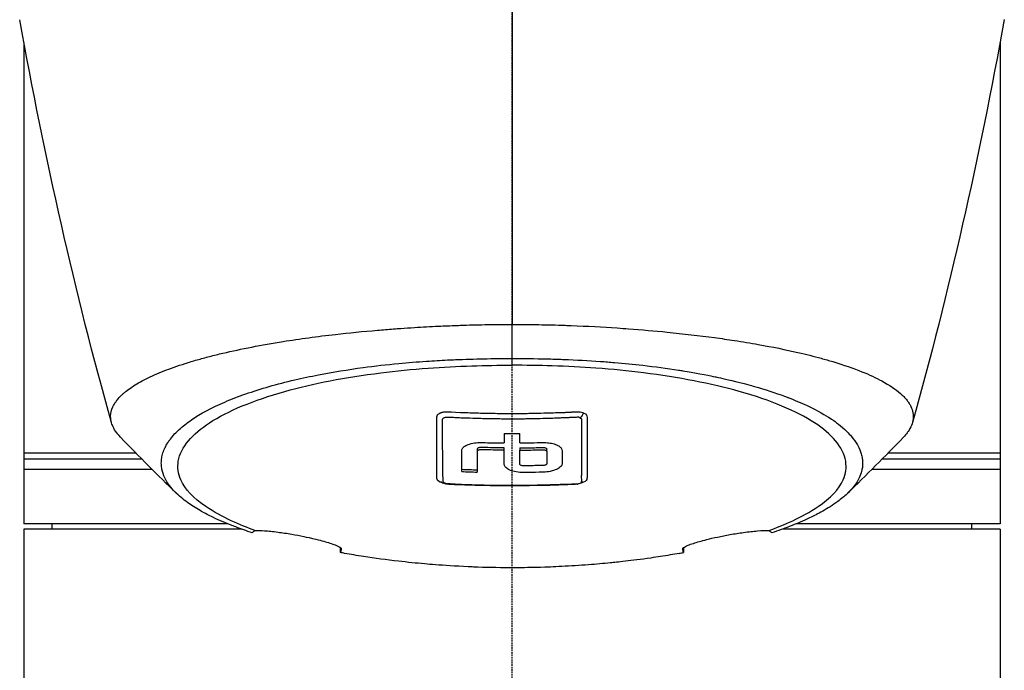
# Model space of a CAD drawing. Header units: millimetres. Extents: x 0 to 5219, y 0 to 2970.
# Tile 111 of 233: x 959 to 1050, y 2051 to 2111. Entities that reach past the tile are written whole.
import ezdxf

# ---------------------------------------------------------------- set-up
doc = ezdxf.new("R2010")
doc.units = ezdxf.units.MM
doc.header["$LTSCALE"] = 0.2
doc.linetypes.add('CENTER2', pattern=[1.125, 0.75, -0.125, 0.125, -0.125])
doc.layers.add('02_Center Line', color=1, linetype='CENTER2')

# ---------------------------------------------------------------- blocks, each defined once
blk = doc.blocks.new('A$Cddb3c48e')
for p, q in [((-45, 1367.881), (-45, 1323.5)), ((45, 1367.881), (45, 1323.5)), ((0.011, 1338.746), (0.012, 1341.894)), ((0.011, 1338.123), (0.011, 1338.746)), ((10.394, 1338.292), (10.394, 1338.292)), ((11.314, 1338.2), (11.314, 1338.201)), ((11.636, 1338.166), (11.636, 1338.166)), ((13.255, 1337.974), (13.255, 1337.974)), ((16.655, 1337.459), (16.655, 1337.458)), ((17.724, 1337.262), (17.724, 1337.262)), ((19.998, 1336.778), (19.998, 1336.779)), ((34.672, 1336.348), (34.673, 1336.348)), ((0.995, 1333.679), (0.995, 1333.679)), ((0.996, 1333.19), (0.996, 1333.19)), ((-3.211, 1330.373), (-3.211, 1330.161)), ((-0.714, 1330.287), (-0.714, 1330.5)), ((0.713, 1330.5), (0.713, 1330.287)), ((3.21, 1330.164), (3.21, 1330.376)), ((-45, 1329.5), (-34.17, 1329.5)), ((32.198, 1330), (32.187, 1330)), ((32.308, 1329.5), (32.299, 1329.5)), ((34.17, 1329.5), (45, 1329.5)), ((-33.173, 1328.5), (-45, 1328.5)), ((32.277, 1328.5), (32.273, 1328.5)), ((45, 1328.5), (33.174, 1328.5)), ((6.408, 1328.029), (6.408, 1328.029)), ((6.919, 1328.066), (6.919, 1328.066)), ((-26.24, 1323.5), (-45, 1323.5)), ((-24.937, 1323), (-45, 1323)), ((-45, 1323), (-45, 919.1)), ((-42.394, 1323), (-42.403, 1323.5)), ((45, 1323), (24.942, 1323)), ((45, 1323.5), (26.242, 1323.5)), ((42.394, 1323), (42.403, 1323.5)), ((45, 1323), (45, 1305)), ((15.742, 1321.203), (15.742, 1321.184))]:
    blk.add_line(p, q)
for centre, major_axis, ratio, start_param, end_param in [((0.03, 1685.848), (0.007, 366.09), 0.000098, 2.371165, 2.792057), ((1.25, 1356.128), (22, 0), 0.707107, 5.077773, 5.07783), ((-49.55, 1451.423), (9.829, -207.625), 0.462885, 0.960916, 0.960919), ((-134.833, 1630.585), (-91.188, 397.639), 0.407032, 3.788918, 3.788919), ((-0.674, 1414.296), (0.035, 94.958), 0.000206, 2.623143, 2.641702), ((0.001, 1388.674), (80.43, 0), 0.706949, 4.703508, 4.721249), ((0.674, 1414.3), (0.034, -94.963), 0.0002, 0.499894, 0.518452), ((-60.251, 1417.827), (-91.616, 88.273), 0.721467, 3.152885, 3.152997), ((0.034, 1389.757), (-86.705, -0.001), 0.707294, 1.516878, 1.533352), ((0.034, 1389.544), (-86.705, -0.001), 0.707283, 1.516878, 1.533353)]:
    blk.add_ellipse(centre, major_axis=major_axis, ratio=ratio, start_param=start_param, end_param=end_param)
for points in [[(-36.927, 1332.829), (-40.296, 1344.822), (-43.067, 1357.2), (-45.392, 1370.012)], [(45.396, 1370.039), (43.071, 1357.217), (40.298, 1344.831), (36.928, 1332.83)], [(25.45, 1335.146), (25.452, 1335.144), (25.453, 1335.142), (25.455, 1335.139)], [(6.637, 1333.707), (6.494, 1333.616), (6.439, 1333.36), (6.297, 1333.269)], [(5.811, 1333.337), (5.851, 1333.338), (5.887, 1333.34), (5.919, 1333.342)], [(-30.946, 1326.31), (-32.653, 1327.974), (-34.4, 1329.703), (-36.1, 1331.487)], [(36.1, 1331.487), (34.402, 1329.705), (32.657, 1327.976), (30.951, 1326.312)], [(31.176, 1331.701), (31.177, 1331.702), (31.178, 1331.702), (31.179, 1331.703)], [(31.815, 1330.848), (31.817, 1330.849), (31.82, 1330.85), (31.822, 1330.851)], [(-6.437, 1327.269), (-6.484, 1327.284), (-6.531, 1327.301), (-6.575, 1327.321)], [(5.989, 1327.165), (6.001, 1327.166), (6.013, 1327.167), (6.025, 1327.168)], [(5.989, 1327.164), (6.026, 1327.149), (6.057, 1327.147), (6.086, 1327.153)], [(-15.802, 1320.832), (-15.811, 1320.986), (-15.821, 1321.143), (-15.831, 1321.304)], [(15.831, 1321.304), (15.821, 1321.144), (15.811, 1320.986), (15.802, 1320.832)]]:
    blk.add_open_spline(points, degree=3)
for points, knots in [([(-36.1, 1331.487), (-36.447, 1331.851), (-36.698, 1332.22), (-36.904, 1332.736), (-36.946, 1332.88), (-36.999, 1333.166), (-37.009, 1333.308), (-36.995, 1333.728), (-36.927, 1334.005), (-36.763, 1334.357), (-36.724, 1334.431), (-36.639, 1334.576), (-36.592, 1334.651), (-36.515, 1334.761), (-36.489, 1334.798), (-36.437, 1334.867), (-36.41, 1334.901), (-36.28, 1335.065), (-36.161, 1335.197), (-35.959, 1335.393), (-35.886, 1335.46), (-35.735, 1335.592), (-35.657, 1335.658), (-35.411, 1335.855), (-35.233, 1335.985), (-34.66, 1336.37), (-34.22, 1336.622), (-33.235, 1337.118), (-32.688, 1337.36), (-31.484, 1337.834), (-30.832, 1338.064), (-29.779, 1338.399), (-29.416, 1338.509), (-28.665, 1338.724), (-28.279, 1338.829), (-27.483, 1339.036), (-27.072, 1339.138), (-24.96, 1339.635), (-23.102, 1339.996), (-19.561, 1340.56), (-17.948, 1340.778), (-15.016, 1341.114), (-13.725, 1341.243), (-11.912, 1341.397), (-11.413, 1341.437), (-10.691, 1341.491), (-10.47, 1341.507), (-9.834, 1341.552), (-9.413, 1341.58), (-8.267, 1341.651), (-7.528, 1341.692), (-6.226, 1341.754), (-5.665, 1341.778), (-4.892, 1341.806), (-4.68, 1341.813), (-3.726, 1341.844), (-2.981, 1341.863), (-1.487, 1341.888), (-0.738, 1341.894), (0.012, 1341.894)], [2.618532, 2.618532, 2.618532, 2.618532, 3.162147, 3.162147, 3.373842, 3.373842, 3.579811, 3.579811, 3.984502, 3.984502, 4.09507, 4.09507, 4.202311, 4.202311, 4.255972, 4.255972, 4.304596, 4.304596, 4.486711, 4.486711, 4.581165, 4.581165, 4.673894, 4.673894, 4.859509, 4.859509, 5.231419, 5.231419, 5.60592, 5.60592, 5.979077, 5.979077, 6.165933, 6.165933, 6.351964, 6.351964, 6.539189, 6.539189, 7.288579, 7.288579, 7.860772, 7.860772, 8.290537, 8.290537, 8.451715, 8.451715, 8.522248, 8.522248, 8.654959, 8.654959, 8.889881, 8.889881, 9.06617, 9.06617, 9.132077, 9.132077, 9.362293, 9.362293, 9.592797, 9.592797, 9.592797, 9.592797]), ([(0.012, 1341.894), (0.798, 1341.894), (1.618, 1341.888), (2.467, 1341.872), (3.256, 1341.858), (4.07, 1341.837), (4.907, 1341.808), (5.088, 1341.801), (5.27, 1341.794), (5.453, 1341.787), (6.94, 1341.729), (8.355, 1341.651), (9.696, 1341.561), (10.052, 1341.537), (10.403, 1341.512), (10.749, 1341.487), (11.955, 1341.398), (13.142, 1341.295), (14.307, 1341.18), (15.804, 1341.032), (17.262, 1340.862), (18.669, 1340.672), (19.292, 1340.587), (19.906, 1340.499), (20.509, 1340.407), (21.268, 1340.291), (22.003, 1340.169), (22.713, 1340.043), (24.02, 1339.811), (25.24, 1339.563), (26.371, 1339.302), (27.123, 1339.129), (27.835, 1338.95), (28.506, 1338.766), (28.877, 1338.665), (29.234, 1338.562), (29.577, 1338.459), (30.589, 1338.154), (31.485, 1337.841), (32.27, 1337.524), (32.961, 1337.245), (33.565, 1336.963), (34.09, 1336.682), (34.824, 1336.287), (35.387, 1335.898), (35.812, 1335.525), (35.846, 1335.495), (35.879, 1335.466), (35.911, 1335.436), (36.011, 1335.344), (36.104, 1335.252), (36.189, 1335.16), (36.275, 1335.067), (36.354, 1334.974), (36.426, 1334.881), (36.498, 1334.787), (36.564, 1334.694), (36.623, 1334.6), (36.681, 1334.509), (36.732, 1334.418), (36.777, 1334.327), (36.778, 1334.323), (36.78, 1334.32), (36.782, 1334.317), (36.972, 1333.924), (37.036, 1333.539), (36.994, 1333.165), (36.948, 1332.763), (36.782, 1332.373), (36.522, 1331.999), (36.498, 1331.965), (36.473, 1331.93), (36.447, 1331.895), (36.345, 1331.758), (36.229, 1331.622), (36.101, 1331.488)], [0, 0, 0, 0, 0.0293646, 0.0293646, 0.0293646, 0.0566154, 0.0566154, 0.0566154, 0.0625, 0.0625, 0.0625, 0.1118856, 0.1118856, 0.1118856, 0.125, 0.125, 0.125, 0.1687706, 0.1687706, 0.1687706, 0.2250488, 0.2250488, 0.2250488, 0.25, 0.25, 0.25, 0.2807426, 0.2807426, 0.2807426, 0.3373462, 0.3373462, 0.3373462, 0.375, 0.375, 0.375, 0.394127, 0.394127, 0.394127, 0.4504604, 0.4504604, 0.4504604, 0.5, 0.5, 0.5, 0.5625, 0.5625, 0.5625, 0.5671142, 0.5671142, 0.5671142, 0.581501, 0.581501, 0.581501, 0.5960263, 0.5960263, 0.5960263, 0.6106942, 0.6106942, 0.6106942, 0.625, 0.625, 0.625, 0.6254725, 0.6254725, 0.6254725, 0.6826656, 0.6826656, 0.6826656, 0.7442648, 0.7442648, 0.7442648, 0.75, 0.75, 0.75, 0.7708391, 0.7708391, 0.7708391, 0.7708391]), ([(-23.946, 1322.659), (-24.213, 1322.747), (-24.475, 1322.836), (-24.979, 1323.014), (-25.228, 1323.105), (-25.633, 1323.259), (-25.794, 1323.321), (-26.581, 1323.634), (-27.171, 1323.893), (-28.079, 1324.338), (-28.421, 1324.52), (-29.171, 1324.95), (-29.566, 1325.202), (-30.125, 1325.605), (-30.316, 1325.753), (-30.698, 1326.073), (-30.886, 1326.245), (-31.251, 1326.618), (-31.424, 1326.818), (-31.748, 1327.251), (-31.891, 1327.484), (-32.135, 1327.985), (-32.226, 1328.254), (-32.293, 1328.597), (-32.304, 1328.668), (-32.331, 1328.893), (-32.337, 1329.051), (-32.324, 1329.367), (-32.305, 1329.525), (-32.242, 1329.843), (-32.197, 1330.004), (-32.083, 1330.32), (-32.013, 1330.479), (-31.858, 1330.776), (-31.77, 1330.926), (-31.618, 1331.152), (-31.56, 1331.232), (-31.381, 1331.468), (-31.252, 1331.621), (-30.98, 1331.913), (-30.843, 1332.049), (-30.529, 1332.338), (-30.351, 1332.488), (-29.973, 1332.786), (-29.773, 1332.932), (-28.713, 1333.657), (-27.681, 1334.21), (-26.178, 1334.856), (-25.866, 1334.983), (-25.223, 1335.233), (-24.891, 1335.355), (-23.869, 1335.713), (-23.15, 1335.941), (-21.638, 1336.374), (-20.846, 1336.579), (-19.314, 1336.938), (-18.584, 1337.093), (-16.518, 1337.495), (-15.143, 1337.72), (-12.645, 1338.056), (-11.549, 1338.182), (-9.592, 1338.368), (-8.742, 1338.437), (-7.238, 1338.539), (-6.589, 1338.577), (-5.69, 1338.621), (-5.444, 1338.632), (-4.337, 1338.678), (-3.473, 1338.704), (-1.733, 1338.738), (-0.861, 1338.746), (0.011, 1338.746)], [0.000001, 0.000001, 0.000001, 0.000001, 0.11946, 0.11946, 0.241052, 0.241052, 0.321692, 0.321692, 0.643653, 0.643653, 0.858623, 0.858623, 1.144694, 1.144694, 1.308122, 1.308122, 1.494874, 1.494874, 1.708069, 1.708069, 1.951832, 1.951832, 2.230695, 2.230695, 2.303189, 2.303189, 2.46479, 2.46479, 2.625297, 2.625297, 2.787922, 2.787922, 2.946664, 2.946664, 3.08253, 3.08253, 3.156368, 3.156368, 3.305764, 3.305764, 3.43529, 3.43529, 3.579096, 3.579096, 3.721833, 3.721833, 4.292184, 4.292184, 4.435257, 4.435257, 4.578157, 4.578157, 4.862917, 4.862917, 5.148905, 5.148905, 5.393875, 5.393875, 5.822939, 5.822939, 6.144758, 6.144758, 6.385994, 6.385994, 6.566823, 6.566823, 6.63475, 6.63475, 6.873456, 6.873456, 7.112007, 7.112007, 7.112007, 7.112007]), ([(0.011, 1338.746), (0.381, 1338.746), (1.185, 1338.747), (2.417, 1338.725), (3.126, 1338.712), (3.691, 1338.696), (4.113, 1338.683), (4.409, 1338.673), (4.635, 1338.665), (4.792, 1338.659), (5.923, 1338.616), (7.045, 1338.555), (8.151, 1338.477), (8.588, 1338.447), (9.022, 1338.413), (9.454, 1338.376), (10.334, 1338.302), (11.202, 1338.216), (12.056, 1338.119), (13.181, 1337.991), (14.281, 1337.843), (15.349, 1337.675), (15.493, 1337.653), (15.632, 1337.631), (15.767, 1337.609), (17.391, 1337.345), (18.342, 1337.141), (18.735, 1337.058), (18.776, 1337.05), (18.939, 1337.016), (19.22, 1336.954), (19.732, 1336.842), (20.639, 1336.64), (21.837, 1336.312), (22.012, 1336.264), (22.186, 1336.215), (22.358, 1336.166), (23.34, 1335.884), (24.27, 1335.581), (25.138, 1335.259), (25.802, 1335.013), (26.429, 1334.754), (27.017, 1334.486), (27.195, 1334.404), (27.362, 1334.325), (27.518, 1334.249), (28.57, 1333.736), (29.148, 1333.357), (29.456, 1333.151), (29.499, 1333.123), (29.536, 1333.097), (29.569, 1333.075), (29.791, 1332.923), (30.319, 1332.568), (30.906, 1331.984), (31.039, 1331.852), (31.174, 1331.708), (31.305, 1331.552), (31.545, 1331.268), (31.722, 1331.005), (31.856, 1330.765), (32.033, 1330.451), (32.136, 1330.177), (32.202, 1329.949), (32.247, 1329.794), (32.277, 1329.65), (32.296, 1329.517), (32.317, 1329.378), (32.326, 1329.252), (32.328, 1329.137), (32.33, 1329.055), (32.329, 1328.974), (32.324, 1328.892), (32.316, 1328.76), (32.299, 1328.629), (32.273, 1328.499), (32.262, 1328.445), (32.25, 1328.392), (32.237, 1328.338), (32.186, 1328.14), (32.114, 1327.941), (32.019, 1327.741), (31.901, 1327.494), (31.749, 1327.245), (31.559, 1326.995), (31.505, 1326.925), (31.449, 1326.854), (31.389, 1326.783), (31.242, 1326.608), (31.078, 1326.435), (30.898, 1326.263), (30.645, 1326.022), (30.359, 1325.783), (30.042, 1325.549), (29.929, 1325.465), (29.811, 1325.381), (29.69, 1325.298), (29.453, 1325.136), (29.22, 1324.99), (28.998, 1324.856), (28.527, 1324.575), (28.104, 1324.355), (27.773, 1324.191), (27.525, 1324.068), (27.327, 1323.976), (27.192, 1323.913), (26.929, 1323.792), (26.656, 1323.672), (26.374, 1323.555), (26.142, 1323.458), (25.904, 1323.362), (25.66, 1323.268), (25.27, 1323.117), (24.986, 1323.015), (24.826, 1322.959), (24.82, 1322.957), (24.815, 1322.955), (24.809, 1322.953), (24.528, 1322.853), (24.241, 1322.755), (23.947, 1322.659)], [-1, -1, -1, -1, -0.967857, -0.967857, -0.967857, -0.948942, -0.948942, -0.948942, -0.935714, -0.935714, -0.935714, -0.889625, -0.889625, -0.889625, -0.871429, -0.871429, -0.871429, -0.83445, -0.83445, -0.83445, -0.785714, -0.785714, -0.785714, -0.781613, -0.781613, -0.781613, -0.732143, -0.732143, -0.732143, -0.713138, -0.713138, -0.713138, -0.678571, -0.678571, -0.678571, -0.668891, -0.668891, -0.668891, -0.613661, -0.613661, -0.613661, -0.571429, -0.571429, -0.571429, -0.563197, -0.563197, -0.563197, -0.507759, -0.507759, -0.507759, -0.5, -0.5, -0.5, -0.441747, -0.441747, -0.441747, -0.428571, -0.428571, -0.428571, -0.397698, -0.397698, -0.397698, -0.357143, -0.357143, -0.357143, -0.339649, -0.339649, -0.339649, -0.321429, -0.321429, -0.321429, -0.310561, -0.310561, -0.310561, -0.292949, -0.292949, -0.292949, -0.285714, -0.285714, -0.285714, -0.258021, -0.258021, -0.258021, -0.223914, -0.223914, -0.223914, -0.214286, -0.214286, -0.214286, -0.189719, -0.189719, -0.189719, -0.155218, -0.155218, -0.155218, -0.142857, -0.142857, -0.142857, -0.12766, -0.12766, -0.12766, -0.095508, -0.095508, -0.095508, -0.071429, -0.071429, -0.071429, -0.051836, -0.051836, -0.051836, -0.035714, -0.035714, -0.035714, -0.017857, -0.017857, -0.017857, -0.017513, -0.017513, -0.017513, 0, 0, 0, 0]), ([(-23.702, 1322.877), (-24.989, 1323.347), (-26.745, 1324.067), (-29.376, 1325.867), (-30.152, 1326.697), (-30.787, 1328.112), (-30.862, 1328.682), (-30.545, 1330.583), (-29.442, 1331.794), (-26.207, 1333.908), (-23.844, 1334.893), (-18.339, 1336.437), (-15.349, 1337.017), (-10.681, 1337.601), (-9.214, 1337.744), (-6.392, 1337.95), (-5.041, 1338.019), (-2.486, 1338.102), (-1.233, 1338.123), (0.011, 1338.123)], [0.000001, 0.000001, 0.000001, 0.000001, 0.607771, 0.607771, 1.082512, 1.082512, 1.397802, 1.397802, 2.118274, 2.118274, 2.902051, 2.902051, 3.602042, 3.602042, 3.908849, 3.908849, 4.182215, 4.182215, 4.425038, 4.425038, 4.425038, 4.425038]), ([(23.703, 1322.877), (24.989, 1323.346), (26.745, 1324.065), (29.375, 1325.864), (30.152, 1326.693), (30.789, 1328.107), (30.865, 1328.677), (30.552, 1330.577), (29.452, 1331.788), (26.223, 1333.903), (23.862, 1334.889), (18.361, 1336.434), (15.373, 1337.014), (10.705, 1337.599), (9.238, 1337.743), (6.417, 1337.949), (5.066, 1338.018), (2.51, 1338.102), (1.256, 1338.122), (0.011, 1338.123)], [-6.796105, -6.796105, -6.796105, -6.796105, -5.863118, -5.863118, -5.134414, -5.134414, -4.650457, -4.650457, -3.543767, -3.543767, -2.339879, -2.339879, -1.264734, -1.264734, -0.793197, -0.793197, -0.373483, -0.373483, 0, 0, 0, 0]), ([(-6.921, 1327.933), (-6.921, 1327.948), (-6.921, 1327.976), (-6.921, 1328.018), (-6.921, 1328.033), (-6.922, 1328.046), (-6.922, 1328.059), (-6.922, 1328.136), (-6.922, 1328.176), (-6.922, 1328.177), (-6.922, 1328.178), (-6.922, 1328.196), (-6.922, 1328.205), (-6.922, 1328.395), (-6.922, 1328.588), (-6.922, 1328.784), (-6.922, 1328.903), (-6.922, 1329.023), (-6.922, 1329.144), (-6.922, 1329.284), (-6.922, 1329.416), (-6.922, 1329.54), (-6.922, 1329.767), (-6.922, 1329.964), (-6.922, 1330.126), (-6.922, 1330.199), (-6.922, 1330.265), (-6.922, 1330.324), (-6.922, 1330.532), (-6.922, 1330.653), (-6.922, 1330.682), (-6.923, 1330.831), (-6.924, 1330.981), (-6.924, 1331.133), (-6.925, 1331.266), (-6.925, 1331.4), (-6.926, 1331.535), (-6.927, 1331.77), (-6.927, 1331.963), (-6.926, 1332.111), (-6.926, 1332.223), (-6.926, 1332.309), (-6.926, 1332.369), (-6.924, 1332.604), (-6.922, 1332.738), (-6.922, 1332.765), (-6.922, 1332.785), (-6.921, 1332.805), (-6.921, 1332.824), (-6.921, 1332.853), (-6.92, 1332.88), (-6.92, 1332.905), (-6.919, 1332.954), (-6.918, 1332.994), (-6.917, 1333.026), (-6.917, 1333.035), (-6.917, 1333.044), (-6.917, 1333.052), (-6.916, 1333.077), (-6.917, 1333.097), (-6.917, 1333.112), (-6.917, 1333.114), (-6.917, 1333.12), (-6.917, 1333.128), (-6.917, 1333.133), (-6.917, 1333.139), (-6.917, 1333.146), (-6.917, 1333.148), (-6.918, 1333.15), (-6.918, 1333.152), (-6.92, 1333.184), (-6.921, 1333.21), (-6.922, 1333.231), (-6.924, 1333.297), (-6.92, 1333.34), (-6.918, 1333.361), (-6.916, 1333.374), (-6.915, 1333.39), (-6.913, 1333.407), (-6.912, 1333.417), (-6.91, 1333.426), (-6.908, 1333.434), (-6.908, 1333.437), (-6.907, 1333.44), (-6.906, 1333.443), (-6.904, 1333.449), (-6.901, 1333.457), (-6.896, 1333.468), (-6.892, 1333.478), (-6.887, 1333.488), (-6.881, 1333.499), (-6.879, 1333.503), (-6.874, 1333.512), (-6.864, 1333.527), (-6.857, 1333.537), (-6.849, 1333.548), (-6.837, 1333.562), (-6.813, 1333.591), (-6.785, 1333.616), (-6.757, 1333.637), (-6.712, 1333.671), (-6.664, 1333.697), (-6.62, 1333.718), (-6.583, 1333.735), (-6.548, 1333.748), (-6.519, 1333.758), (-6.497, 1333.765), (-6.477, 1333.771), (-6.461, 1333.775), (-6.455, 1333.777), (-6.447, 1333.779), (-6.437, 1333.782), (-6.403, 1333.791), (-6.349, 1333.804), (-6.272, 1333.813), (-6.255, 1333.815), (-6.238, 1333.817), (-6.222, 1333.818), (-6.197, 1333.82), (-6.173, 1333.822), (-6.152, 1333.823), (-6.138, 1333.824), (-6.101, 1333.826), (-6.038, 1333.828), (-6.036, 1333.828), (-6.022, 1333.828), (-5.996, 1333.827), (-5.869, 1333.826), (-5.45, 1333.802), (-4.741, 1333.775), (-4.338, 1333.76), (-3.84, 1333.74), (-3.247, 1333.723), (-3.022, 1333.716), (-2.784, 1333.71), (-2.532, 1333.704), (-2.262, 1333.698), (-2.002, 1333.693), (-1.752, 1333.689), (-1.205, 1333.68), (-0.705, 1333.676), (-0.256, 1333.675), (0.317, 1333.674), (0.809, 1333.677), (1.228, 1333.682), (1.46, 1333.684), (1.669, 1333.688), (1.855, 1333.691), (1.941, 1333.692), (2.021, 1333.694), (2.096, 1333.695), (2.455, 1333.702), (2.837, 1333.712), (3.24, 1333.724), (3.243, 1333.724), (3.246, 1333.724), (3.25, 1333.724), (3.365, 1333.727), (3.559, 1333.733), (3.832, 1333.743), (3.965, 1333.747), (4.069, 1333.751), (4.144, 1333.753), (4.15, 1333.754), (4.156, 1333.754), (4.162, 1333.754)], [-0.6381839, -0.6381839, -0.6381839, -0.6381839, -0.6316964, -0.6316964, -0.6316964, -0.6307456, -0.6307456, -0.6307456, -0.6250215, -0.6250215, -0.6250215, -0.6234436, -0.6234436, -0.6234436, -0.5910238, -0.5910238, -0.5910238, -0.5714286, -0.5714286, -0.5714286, -0.5584343, -0.5584343, -0.5584343, -0.5344378, -0.5344378, -0.5344378, -0.5236736, -0.5236736, -0.5236736, -0.4857143, -0.4857143, -0.4857143, -0.4628498, -0.4628498, -0.4628498, -0.4428571, -0.4428571, -0.4428571, -0.4184801, -0.4184801, -0.4184801, -0.4, -0.4, -0.4, -0.3785714, -0.3785714, -0.3785714, -0.3766324, -0.3766324, -0.3766324, -0.3736775, -0.3736775, -0.3736775, -0.3678571, -0.3678571, -0.3678571, -0.3667329, -0.3667329, -0.3667329, -0.3632653, -0.3632653, -0.3632653, -0.3617347, -0.3617347, -0.3617347, -0.3602041, -0.3602041, -0.3602041, -0.3600354, -0.3600354, -0.3600354, -0.3571429, -0.3571429, -0.3571429, -0.3517857, -0.3517857, -0.3517857, -0.3491071, -0.3491071, -0.3491071, -0.347306, -0.347306, -0.347306, -0.3464286, -0.3464286, -0.3464286, -0.3448214, -0.3448214, -0.3448214, -0.3432143, -0.3432143, -0.3432143, -0.341231, -0.341231, -0.341231, -0.34, -0.34, -0.34, -0.3357143, -0.3357143, -0.3357143, -0.3314305, -0.3314305, -0.3314305, -0.3277963, -0.3277963, -0.3277963, -0.325, -0.325, -0.325, -0.3238534, -0.3238534, -0.3238534, -0.3196429, -0.3196429, -0.3196429, -0.3186098, -0.3186098, -0.3186098, -0.3169643, -0.3169643, -0.3169643, -0.3142857, -0.3142857, -0.3142857, -0.3057284, -0.3057284, -0.3057284, -0.2625175, -0.2625175, -0.2625175, -0.2379132, -0.2379132, -0.2379132, -0.2285714, -0.2285714, -0.2285714, -0.2146659, -0.2146659, -0.2146659, -0.1843164, -0.1843164, -0.1843164, -0.1456542, -0.1456542, -0.1456542, -0.124148, -0.124148, -0.124148, -0.1142857, -0.1142857, -0.1142857, -0.085957, -0.085957, -0.085957, -0.0857143, -0.0857143, -0.0857143, -0.0714286, -0.0714286, -0.0714286, -0.0642857, -0.0642857, -0.0642857, -0.063677, -0.063677, -0.063677, -0.063677]), ([(4.162, 1333.754), (4.229, 1333.757), (4.297, 1333.759), (4.365, 1333.76), (4.476, 1333.763), (4.561, 1333.765), (4.619, 1333.766), (4.749, 1333.77), (4.868, 1333.773), (4.978, 1333.777), (4.981, 1333.777), (4.985, 1333.777), (4.989, 1333.777), (5.075, 1333.781), (5.141, 1333.784), (5.243, 1333.79), (5.298, 1333.793), (5.345, 1333.797), (5.383, 1333.799), (5.387, 1333.8), (5.391, 1333.8), (5.395, 1333.8), (5.416, 1333.802), (5.432, 1333.803), (5.442, 1333.804), (5.447, 1333.804), (5.452, 1333.805), (5.457, 1333.805), (5.469, 1333.806), (5.482, 1333.807), (5.495, 1333.808), (5.511, 1333.81), (5.529, 1333.811), (5.549, 1333.813), (5.564, 1333.814), (5.579, 1333.815), (5.596, 1333.816), (5.76, 1333.828), (5.859, 1333.831), (5.898, 1333.833), (5.914, 1333.833), (6.003, 1333.839), (6.153, 1333.829), (6.332, 1333.818), (6.498, 1333.783), (6.637, 1333.707)], [-0.06367695, -0.06367695, -0.06367695, -0.06367695, -0.05714286, -0.05714286, -0.05714286, -0.05102041, -0.05102041, -0.05102041, -0.0431996, -0.0431996, -0.0431996, -0.0429311, -0.0429311, -0.0429311, -0.03673469, -0.03673469, -0.03673469, -0.03304234, -0.03304234, -0.03304234, -0.03265306, -0.03265306, -0.03265306, -0.03163265, -0.03163265, -0.03163265, -0.03133708, -0.03133708, -0.03133708, -0.03061224, -0.03061224, -0.03061224, -0.0294375, -0.0294375, -0.0294375, -0.02857143, -0.02857143, -0.02857143, -0.02142857, -0.02142857, -0.02142857, -0.01428571, -0.01428571, -0.01428571, 0, 0, 0, 0]), ([(6.637, 1333.707), (6.838, 1333.609), (6.933, 1333.461), (6.924, 1333.31), (6.915, 1333.159), (6.92, 1333.01), (6.92, 1332.862), (6.919, 1332.565), (6.919, 1332.274), (6.919, 1331.987), (6.919, 1331.7), (6.919, 1331.418), (6.919, 1331.141), (6.919, 1330.901), (6.919, 1330.665), (6.919, 1330.433)], [-1, -1, -1, -1, -0.9391036, -0.9391036, -0.9391036, -0.8782072, -0.8782072, -0.8782072, -0.7564144, -0.7564144, -0.7564144, -0.6346216, -0.6346216, -0.6346216, -0.5293356, -0.5293356, -0.5293356, -0.5293356]), ([(-6.415, 1333.06), (-6.414, 1333.079), (-6.414, 1333.096), (-6.414, 1333.112), (-6.412, 1333.198), (-6.339, 1333.24), (-6.315, 1333.255), (-6.306, 1333.261), (-6.283, 1333.276), (-6.236, 1333.294), (-6.232, 1333.296), (-6.227, 1333.297), (-6.222, 1333.299), (-6.194, 1333.309), (-6.166, 1333.316), (-6.142, 1333.321), (-6.103, 1333.33), (-6.067, 1333.334), (-6.037, 1333.337), (-6.034, 1333.337), (-6.031, 1333.338), (-6.026, 1333.338), (-6.016, 1333.339), (-6.001, 1333.34), (-5.982, 1333.34), (-5.959, 1333.341), (-5.941, 1333.341), (-5.927, 1333.34), (-5.914, 1333.34), (-5.876, 1333.339), (-5.816, 1333.337), (-5.783, 1333.335), (-5.747, 1333.334), (-5.706, 1333.332), (-5.675, 1333.331), (-5.637, 1333.329), (-5.594, 1333.327), (-5.563, 1333.326), (-5.529, 1333.324), (-5.492, 1333.322), (-5.444, 1333.32), (-5.375, 1333.316), (-5.283, 1333.311), (-5.191, 1333.306), (-5.123, 1333.303), (-5.079, 1333.301), (-5.032, 1333.299), (-4.901, 1333.293), (-4.686, 1333.284), (-4.599, 1333.28), (-4.512, 1333.277), (-4.423, 1333.274), (-4.068, 1333.26), (-3.698, 1333.247), (-3.313, 1333.236), (-3.221, 1333.233), (-3.128, 1333.231), (-3.035, 1333.228), (-2.572, 1333.215), (-2.108, 1333.206), (-1.646, 1333.199), (-1.183, 1333.192), (-0.721, 1333.188), (-0.256, 1333.186), (0.21, 1333.185), (0.679, 1333.187), (1.147, 1333.191), (1.152, 1333.191), (1.157, 1333.191), (1.162, 1333.192), (1.309, 1333.193), (1.449, 1333.195), (1.584, 1333.197)], [0.6113952, 0.6113952, 0.6113952, 0.6113952, 0.6163655, 0.6163655, 0.6163655, 0.6428571, 0.6428571, 0.6428571, 0.6462054, 0.6462054, 0.6462054, 0.6466888, 0.6466888, 0.6466888, 0.6495536, 0.6495536, 0.6495536, 0.6529018, 0.6529018, 0.6529018, 0.6534468, 0.6534468, 0.6534468, 0.6545759, 0.6545759, 0.6545759, 0.65625, 0.65625, 0.65625, 0.6595982, 0.6595982, 0.6595982, 0.6629464, 0.6629464, 0.6629464, 0.6668565, 0.6668565, 0.6668565, 0.6696429, 0.6696429, 0.6696429, 0.6763393, 0.6763393, 0.6763393, 0.6830357, 0.6830357, 0.6830357, 0.6964286, 0.6964286, 0.6964286, 0.7071219, 0.7071219, 0.7071219, 0.75, 0.75, 0.75, 0.7544493, 0.7544493, 0.7544493, 0.7766834, 0.7766834, 0.7766834, 0.7989284, 0.7989284, 0.7989284, 0.8211841, 0.8211841, 0.8211841, 0.8214286, 0.8214286, 0.8214286, 0.8289032, 0.8289032, 0.8289032, 0.8289032]), ([(5.989, 1327.165), (5.923, 1327.161), (5.672, 1327.151), (5.234, 1327.132), (5.018, 1327.123), (4.756, 1327.113), (4.449, 1327.102), (4.017, 1327.087), (3.495, 1327.07), (2.882, 1327.055), (2.404, 1327.044), (1.872, 1327.034), (1.285, 1327.027), (0.808, 1327.022), (0.294, 1327.019), (-0.256, 1327.019), (-0.741, 1327.02), (-1.255, 1327.023), (-1.798, 1327.031), (-2.288, 1327.037), (-2.803, 1327.047), (-3.34, 1327.061), (-3.586, 1327.067), (-3.837, 1327.074), (-4.093, 1327.083), (-4.312, 1327.09), (-4.574, 1327.1), (-4.878, 1327.115), (-4.883, 1327.115), (-4.887, 1327.116), (-4.892, 1327.116), (-5.04, 1327.123), (-5.153, 1327.129), (-5.23, 1327.135), (-5.419, 1327.147), (-5.538, 1327.156), (-5.589, 1327.159), (-5.602, 1327.16), (-5.618, 1327.161), (-5.636, 1327.162), (-5.715, 1327.168), (-5.846, 1327.162), (-6.01, 1327.188), (-6.109, 1327.204), (-6.223, 1327.238), (-6.289, 1327.29), (-6.291, 1327.291), (-6.294, 1327.294), (-6.297, 1327.297), (-6.298, 1327.299), (-6.3, 1327.301), (-6.302, 1327.303), (-6.307, 1327.309), (-6.31, 1327.315), (-6.312, 1327.319), (-6.314, 1327.322), (-6.316, 1327.324), (-6.317, 1327.326), (-6.329, 1327.348), (-6.338, 1327.37), (-6.345, 1327.394), (-6.348, 1327.404), (-6.352, 1327.419), (-6.355, 1327.438), (-6.356, 1327.443), (-6.356, 1327.447), (-6.357, 1327.451), (-6.357, 1327.457), (-6.358, 1327.462), (-6.359, 1327.468), (-6.359, 1327.476), (-6.36, 1327.483), (-6.36, 1327.49), (-6.362, 1327.524), (-6.358, 1327.566), (-6.358, 1327.619), (-6.358, 1327.643), (-6.36, 1327.751), (-6.362, 1327.949), (-6.363, 1328.025), (-6.364, 1328.114), (-6.365, 1328.217), (-6.366, 1328.353), (-6.368, 1328.49), (-6.369, 1328.628), (-6.372, 1328.86), (-6.374, 1329.096), (-6.377, 1329.335), (-6.38, 1329.576), (-6.384, 1329.82), (-6.387, 1330.069), (-6.387, 1330.125), (-6.388, 1330.181), (-6.389, 1330.236), (-6.392, 1330.445), (-6.394, 1330.645), (-6.396, 1330.837), (-6.4, 1331.177), (-6.403, 1331.487), (-6.406, 1331.763), (-6.409, 1332.12), (-6.411, 1332.42), (-6.413, 1332.655), (-6.414, 1332.823), (-6.415, 1332.959), (-6.415, 1333.06)], [0, 0, 0, 0, 0.061398, 0.061398, 0.061398, 0.0917382, 0.0917382, 0.0917382, 0.1344445, 0.1344445, 0.1344445, 0.1676975, 0.1676975, 0.1676975, 0.1946998, 0.1946998, 0.1946998, 0.2185366, 0.2185366, 0.2185366, 0.2401138, 0.2401138, 0.2401138, 0.25, 0.25, 0.25, 0.2746433, 0.2746433, 0.2746433, 0.275, 0.275, 0.275, 0.284375, 0.284375, 0.284375, 0.29375, 0.29375, 0.29375, 0.2960651, 0.2960651, 0.2960651, 0.3063403, 0.3063403, 0.3063403, 0.3125, 0.3125, 0.3125, 0.3153689, 0.3153689, 0.3153689, 0.3169643, 0.3169643, 0.3169643, 0.3196751, 0.3196751, 0.3196751, 0.3214286, 0.3214286, 0.3214286, 0.3303571, 0.3303571, 0.3303571, 0.3348214, 0.3348214, 0.3348214, 0.3358359, 0.3358359, 0.3358359, 0.3371944, 0.3371944, 0.3371944, 0.3392857, 0.3392857, 0.3392857, 0.3482143, 0.3482143, 0.3482143, 0.3675847, 0.3675847, 0.3675847, 0.375, 0.375, 0.375, 0.4015077, 0.4015077, 0.4015077, 0.4457593, 0.4457593, 0.4457593, 0.4901558, 0.4901558, 0.4901558, 0.5, 0.5, 0.5, 0.5165442, 0.5165442, 0.5165442, 0.5460116, 0.5460116, 0.5460116, 0.584148, 0.584148, 0.584148, 0.6113952, 0.6113952, 0.6113952, 0.6113952]), ([(1.584, 1333.197), (2.092, 1333.204), (2.516, 1333.214), (2.856, 1333.224), (2.922, 1333.225), (2.987, 1333.227), (3.051, 1333.229), (3.233, 1333.234), (3.404, 1333.24), (3.565, 1333.246), (3.85, 1333.256), (4.055, 1333.264), (4.181, 1333.269), (4.327, 1333.275), (4.46, 1333.281), (4.581, 1333.286), (4.612, 1333.287), (4.643, 1333.288), (4.673, 1333.29), (4.685, 1333.29), (4.697, 1333.291), (4.707, 1333.291), (4.733, 1333.292), (4.751, 1333.293), (4.762, 1333.294), (4.813, 1333.296), (4.869, 1333.298), (4.929, 1333.301), (4.984, 1333.303), (5.083, 1333.306), (5.225, 1333.312), (5.268, 1333.314), (5.308, 1333.316), (5.344, 1333.317)], [0.8289032, 0.8289032, 0.8289032, 0.8289032, 0.8571429, 0.8571429, 0.8571429, 0.8617723, 0.8617723, 0.8617723, 0.875, 0.875, 0.875, 0.8928571, 0.8928571, 0.8928571, 0.90625, 0.90625, 0.90625, 0.9095982, 0.9095982, 0.9095982, 0.9105229, 0.9105229, 0.9105229, 0.9129464, 0.9129464, 0.9129464, 0.9196429, 0.9196429, 0.9196429, 0.9330357, 0.9330357, 0.9330357, 0.9388096, 0.9388096, 0.9388096, 0.9388096]), ([(5.344, 1333.317), (5.392, 1333.319), (5.433, 1333.321), (5.468, 1333.323), (5.604, 1333.329), (5.718, 1333.332), (5.811, 1333.337)], [0.93880964, 0.93880964, 0.93880964, 0.93880964, 0.94642857, 0.94642857, 0.94642857, 0.9841263, 0.9841263, 0.9841263, 0.9841263]), ([(5.919, 1333.342), (5.928, 1333.343), (5.973, 1333.347), (6.054, 1333.351), (6.09, 1333.353), (6.119, 1333.352), (6.139, 1333.348), (6.161, 1333.344), (6.185, 1333.335), (6.21, 1333.321), (6.215, 1333.318), (6.229, 1333.311), (6.249, 1333.298), (6.268, 1333.287), (6.284, 1333.277), (6.297, 1333.269)], [0, 0, 0, 0, 0.25, 0.25, 0.25, 0.5, 0.5, 0.5, 0.75, 0.75, 0.75, 0.875, 0.875, 0.875, 1, 1, 1, 1]), ([(6.297, 1333.269), (6.493, 1333.166), (6.397, 1333.003), (6.411, 1332.866), (6.425, 1332.728), (6.416, 1332.587), (6.417, 1332.449), (6.418, 1332.172), (6.417, 1331.899), (6.416, 1331.63), (6.416, 1331.362), (6.416, 1331.097), (6.415, 1330.837), (6.415, 1330.808), (6.415, 1330.778), (6.415, 1330.749), (6.415, 1330.446), (6.414, 1330.221), (6.414, 1330.069), (6.414, 1329.966), (6.414, 1329.896), (6.414, 1329.859), (6.414, 1329.665), (6.413, 1329.488), (6.413, 1329.326), (6.413, 1329.211), (6.413, 1329.103), (6.413, 1329.003)], [0, 0, 0, 0, 0.0642604, 0.0642604, 0.0642604, 0.1285208, 0.1285208, 0.1285208, 0.2570414, 0.2570414, 0.2570414, 0.3855616, 0.3855616, 0.3855616, 0.4, 0.4, 0.4, 0.489325, 0.489325, 0.489325, 0.55, 0.55, 0.55, 0.6374853, 0.6374853, 0.6374853, 0.7, 0.7, 0.7, 0.7]), ([(-4.638, 1328.308), (-4.638, 1328.594), (-4.638, 1328.887), (-4.638, 1329.484), (-4.638, 1329.789), (-4.638, 1330.201), (-4.642, 1330.26), (-4.589, 1330.415), (-4.539, 1330.489), (-4.388, 1330.632), (-4.287, 1330.698), (-4.011, 1330.829), (-3.828, 1330.887), (-3.422, 1330.966), (-3.205, 1330.988), (-2.822, 1330.992), (-2.547, 1330.983), (-1.747, 1330.967), (-1.231, 1330.96), (-0.714, 1330.957)], [0, 0, 0, 0, 0.2033457, 0.2033457, 0.4054893, 0.4054893, 0.4711803, 0.4711803, 0.537522, 0.537522, 0.6072062, 0.6072062, 0.6950472, 0.6950472, 0.7818922, 0.7818922, 0.8436322, 0.8436322, 0.9566964, 0.9566964, 0.9566964, 0.9566964]), ([(2.854, 1330.99), (2.932, 1330.992), (2.998, 1330.993), (3.224, 1330.982), (3.318, 1330.974), (3.581, 1330.941), (3.743, 1330.907), (4.054, 1330.812), (4.197, 1330.749), (4.412, 1330.613), (4.49, 1330.543), (4.602, 1330.391), (4.633, 1330.31), (4.641, 1330.148), (4.637, 1329.746), (4.637, 1329.096), (4.646, 1329.023), (4.557, 1328.824), (4.466, 1328.726), (4.205, 1328.548), (4.037, 1328.47), (3.649, 1328.346), (3.432, 1328.302), (3.015, 1328.255), (2.873, 1328.253), (1.567, 1328.226), (1.16, 1328.218), (0.672, 1328.233), (0.443, 1328.261), (0.026, 1328.355), (-0.159, 1328.42), (-0.445, 1328.572), (-0.551, 1328.655), (-0.655, 1328.79), (-0.68, 1328.836), (-0.726, 1328.977), (-0.714, 1329.06), (-0.714, 1329.52), (-0.714, 1329.899), (-0.714, 1330.287)], [0.000001, 0.000001, 0.000001, 0.000001, 0.0235276, 0.0235276, 0.040385, 0.040385, 0.0723923, 0.0723923, 0.1079796, 0.1079796, 0.1383929, 0.1383929, 0.1700013, 0.1700013, 0.2000303, 0.2000303, 0.2073752, 0.2073752, 0.2151683, 0.2151683, 0.2229131, 0.2229131, 0.23064, 0.23064, 0.237006, 0.237006, 0.253698, 0.253698, 0.2694073, 0.2694073, 0.2850415, 0.2850415, 0.2995323, 0.2995323, 0.3067321, 0.3067321, 0.3211833, 0.3211833, 0.3801221, 0.3801221, 0.3801221, 0.3801221]), ([(0.713, 1330.957), (1.07, 1330.959), (1.427, 1330.963), (2.14, 1330.974), (2.497, 1330.981), (2.854, 1330.99)], [0.000001, 0.000001, 0.000001, 0.000001, 0.1070594, 0.1070594, 0.214117, 0.214117, 0.214117, 0.214117]), ([(-0.714, 1330.5), (-1.385, 1330.504), (-2.056, 1330.513), (-2.777, 1330.53), (-2.827, 1330.533), (-2.9, 1330.532), (-2.923, 1330.53), (-2.99, 1330.524), (-3.03, 1330.516), (-3.101, 1330.493), (-3.131, 1330.479), (-3.174, 1330.449), (-3.188, 1330.434), (-3.216, 1330.388), (-3.211, 1330.361), (-3.211, 1330.198), (-3.211, 1330.11), (-3.211, 1329.487), (-3.211, 1328.97), (-3.211, 1328.474)], [0, 0, 0, 0, 0.2014667, 0.2014667, 0.2163534, 0.2163534, 0.2235204, 0.2235204, 0.23705, 0.23705, 0.2500366, 0.2500366, 0.2610139, 0.2610139, 0.2818391, 0.2818391, 0.3061493, 0.3061493, 0.4559018, 0.4559018, 0.4559018, 0.4559018]), ([(-0.714, 1330.287), (-1.385, 1330.291), (-2.056, 1330.301), (-2.777, 1330.318), (-2.827, 1330.32), (-2.9, 1330.32), (-2.923, 1330.318), (-2.99, 1330.311), (-3.03, 1330.303), (-3.101, 1330.281), (-3.131, 1330.267), (-3.174, 1330.237), (-3.188, 1330.222), (-3.216, 1330.176), (-3.211, 1330.149), (-3.211, 1329.986), (-3.211, 1329.898), (-3.211, 1329.275), (-3.211, 1328.758), (-3.211, 1328.262)], [0, 0, 0, 0, 0.2014667, 0.2014667, 0.2163534, 0.2163534, 0.2235204, 0.2235204, 0.23705, 0.23705, 0.2500366, 0.2500366, 0.2610139, 0.2610139, 0.2818391, 0.2818391, 0.3061493, 0.3061493, 0.4559018, 0.4559018, 0.4559018, 0.4559018]), ([(3.21, 1330.164), (3.21, 1329.79), (3.21, 1329.426), (3.21, 1329.041), (3.211, 1329.031), (3.203, 1328.999), (3.19, 1328.98), (3.146, 1328.942), (3.115, 1328.925), (3.046, 1328.898), (3.005, 1328.887), (2.891, 1328.869), (2.835, 1328.869), (2.22, 1328.857), (2.019, 1328.853), (1.667, 1328.848), (1.516, 1328.846), (1.075, 1328.841), (1.022, 1328.84), (0.912, 1328.855), (0.87, 1328.865), (0.802, 1328.891), (0.775, 1328.906), (0.736, 1328.939), (0.723, 1328.957), (0.702, 1329.022), (0.713, 1329.13), (0.713, 1329.597), (0.713, 1329.938), (0.713, 1330.287)], [-1.150503, -1.150503, -1.150503, -1.150503, -0.812295, -0.812295, -0.783361, -0.783361, -0.741398, -0.741398, -0.69255, -0.69255, -0.63908, -0.63908, -0.556352, -0.556352, -0.516104, -0.516104, -0.486041, -0.486041, -0.427829, -0.427829, -0.387585, -0.387585, -0.350564, -0.350564, -0.314955, -0.314955, -0.224749, -0.224749, 0, 0, 0, 0]), ([(0.713, 1330.5), (1.173, 1330.502), (1.632, 1330.508), (2.272, 1330.519), (2.452, 1330.523), (2.688, 1330.528), (2.742, 1330.529), (2.812, 1330.531), (2.828, 1330.531), (2.885, 1330.533), (2.925, 1330.533), (3.032, 1330.515), (3.071, 1330.504), (3.132, 1330.478), (3.155, 1330.464), (3.185, 1330.437), (3.195, 1330.425), (3.207, 1330.401), (3.21, 1330.388), (3.21, 1330.376)], [-0.4242758, -0.4242758, -0.4242758, -0.4242758, -0.1907721, -0.1907721, -0.0989809, -0.0989809, -0.0711612, -0.0711612, -0.0633692, -0.0633692, -0.0421524, -0.0421524, -0.0282583, -0.0282583, -0.0165634, -0.0165634, -0.0080038, -0.0080038, 0, 0, 0, 0]), ([(0.713, 1330.287), (1.173, 1330.29), (1.632, 1330.296), (2.272, 1330.307), (2.452, 1330.311), (2.688, 1330.316), (2.742, 1330.317), (2.812, 1330.319), (2.828, 1330.319), (2.885, 1330.321), (2.925, 1330.321), (3.032, 1330.303), (3.071, 1330.292), (3.132, 1330.266), (3.155, 1330.252), (3.185, 1330.225), (3.195, 1330.213), (3.207, 1330.188), (3.21, 1330.176), (3.21, 1330.164)], [-0.4242758, -0.4242758, -0.4242758, -0.4242758, -0.1907721, -0.1907721, -0.0989809, -0.0989809, -0.0711612, -0.0711612, -0.0633692, -0.0633692, -0.0421524, -0.0421524, -0.0282583, -0.0282583, -0.0165634, -0.0165634, -0.0080038, -0.0080038, 0, 0, 0, 0]), ([(6.919, 1330.433), (6.919, 1330.397), (6.919, 1330.36), (6.919, 1330.324), (6.919, 1330.057), (6.919, 1329.795), (6.919, 1329.538), (6.919, 1329.253), (6.919, 1328.975), (6.919, 1328.703), (6.919, 1328.445), (6.92, 1328.187), (6.918, 1327.946), (6.917, 1327.708), (7.012, 1327.424), (6.411, 1327.261)], [-0.5293356, -0.5293356, -0.5293356, -0.5293356, -0.5128288, -0.5128288, -0.5128288, -0.391036, -0.391036, -0.391036, -0.2564144, -0.2564144, -0.2564144, -0.1282072, -0.1282072, -0.1282072, -0.0015967, -0.0015967, -0.0015967, -0.0015967]), ([(-34.662, 1330), (-35.461, 1330), (-36.22, 1330), (-38.236, 1330), (-39.393, 1330), (-40.772, 1330), (-41.126, 1330), (-42.039, 1330), (-42.551, 1330), (-43.654, 1330), (-44.155, 1329.999), (-44.827, 1330.001), (-44.997, 1330.003), (-45, 1330), (-45, 1330), (-45, 1330)], [11.022652, 11.022652, 11.022652, 11.022652, 11.398553, 11.398553, 12.081509, 12.081509, 12.337551, 12.337551, 12.785597, 12.785597, 13.457918, 13.457918, 14.130202, 14.130202, 14.135687, 14.135687, 14.135687, 14.135687]), ([(45, 1330), (45, 1330), (45, 1330), (44.997, 1330.003), (44.827, 1330.001), (44.155, 1329.999), (43.654, 1330), (42.551, 1330), (42.039, 1330), (41.127, 1330), (40.772, 1330), (39.394, 1330), (38.237, 1330), (36.221, 1330), (35.462, 1330), (34.663, 1330)], [-0.005485, -0.005485, -0.005485, -0.005485, 0, 0, 0.672232, 0.672232, 1.344501, 1.344501, 1.792512, 1.792512, 2.048534, 2.048534, 2.731437, 2.731437, 3.107502, 3.107502, 3.107502, 3.107502]), ([(6.413, 1329.003), (6.412, 1328.786), (6.41, 1328.649), (6.411, 1328.588), (6.411, 1328.57), (6.411, 1328.552), (6.411, 1328.536), (6.411, 1328.469), (6.413, 1328.418), (6.413, 1328.384), (6.413, 1328.362), (6.415, 1328.294), (6.414, 1328.182), (6.413, 1328.137), (6.412, 1328.099), (6.41, 1328.068), (6.409, 1328.036), (6.406, 1327.998), (6.398, 1327.957), (6.392, 1327.923), (6.386, 1327.896), (6.383, 1327.876)], [0.7, 0.7, 0.7, 0.7, 0.775, 0.775, 0.775, 0.7823958, 0.7823958, 0.7823958, 0.8125, 0.8125, 0.8125, 0.85, 0.85, 0.85, 0.8714286, 0.8714286, 0.8714286, 0.8928571, 0.8928571, 0.8928571, 0.9085284, 0.9085284, 0.9085284, 0.9085284]), ([(-6.859, 1327.518), (-6.861, 1327.52), (-6.863, 1327.523), (-6.865, 1327.526), (-6.875, 1327.538), (-6.885, 1327.553), (-6.895, 1327.572), (-6.909, 1327.598), (-6.914, 1327.617), (-6.917, 1327.627), (-6.92, 1327.637), (-6.921, 1327.646), (-6.922, 1327.654), (-6.923, 1327.657), (-6.923, 1327.659), (-6.923, 1327.661), (-6.923, 1327.663), (-6.924, 1327.666), (-6.924, 1327.668), (-6.924, 1327.672), (-6.924, 1327.677), (-6.925, 1327.681), (-6.925, 1327.689), (-6.926, 1327.698), (-6.926, 1327.708), (-6.927, 1327.718), (-6.927, 1327.726), (-6.927, 1327.736), (-6.929, 1327.771), (-6.928, 1327.807), (-6.927, 1327.845), (-6.926, 1327.861), (-6.925, 1327.882), (-6.923, 1327.907), (-6.922, 1327.912), (-6.922, 1327.916), (-6.922, 1327.919), (-6.922, 1327.925), (-6.921, 1327.928), (-6.921, 1327.931), (-6.921, 1327.932), (-6.921, 1327.932), (-6.921, 1327.933)], [-0.66514195, -0.66514195, -0.66514195, -0.66514195, -0.66455586, -0.66455586, -0.66455586, -0.66183036, -0.66183036, -0.66183036, -0.65848214, -0.65848214, -0.65848214, -0.65680804, -0.65680804, -0.65680804, -0.65638951, -0.65638951, -0.65638951, -0.65597098, -0.65597098, -0.65597098, -0.65513393, -0.65513393, -0.65513393, -0.65351626, -0.65351626, -0.65351626, -0.65178571, -0.65178571, -0.65178571, -0.64508929, -0.64508929, -0.64508929, -0.64174107, -0.64174107, -0.64174107, -0.64037359, -0.64037359, -0.64037359, -0.63839286, -0.63839286, -0.63839286, -0.63818395, -0.63818395, -0.63818395, -0.63818395]), ([(-6.575, 1327.321), (-6.615, 1327.338), (-6.648, 1327.355), (-6.678, 1327.371), (-6.783, 1327.431), (-6.831, 1327.483), (-6.859, 1327.517), (-6.859, 1327.518), (-6.859, 1327.518), (-6.859, 1327.518)], [-0.67857143, -0.67857143, -0.67857143, -0.67857143, -0.67563925, -0.67563925, -0.67563925, -0.66517857, -0.66517857, -0.66517857, -0.66514195, -0.66514195, -0.66514195, -0.66514195]), ([(6.05, 1327.15), (5.942, 1327.137), (5.831, 1327.128), (5.536, 1327.112), (5.351, 1327.105), (4.608, 1327.074), (4.051, 1327.055), (1.82, 1326.993), (0.145, 1326.98), (-2.784, 1327.015), (-4.039, 1327.049), (-5.527, 1327.11), (-5.763, 1327.113), (-6.054, 1327.145), (-6.112, 1327.154), (-6.251, 1327.186), (-6.33, 1327.213), (-6.42, 1327.259), (-6.435, 1327.268), (-6.464, 1327.285), (-6.478, 1327.294), (-6.498, 1327.309), (-6.505, 1327.314), (-6.523, 1327.327), (-6.532, 1327.335), (-6.547, 1327.346), (-6.553, 1327.351), (-6.562, 1327.358), (-6.566, 1327.361), (-6.572, 1327.366), (-6.574, 1327.367), (-6.574, 1327.367), (-6.574, 1327.367), (-6.574, 1327.367)], [0.002346, 0.002346, 0.002346, 0.002346, 0.035276, 0.035276, 0.091066, 0.091066, 0.258424, 0.258424, 0.760667, 0.760667, 1.137287, 1.137287, 1.207909, 1.207909, 1.225206, 1.225206, 1.251801, 1.251801, 1.257162, 1.257162, 1.261999, 1.261999, 1.264737, 1.264737, 1.26892, 1.26892, 1.272427, 1.272427, 1.276199, 1.276199, 1.280891, 1.280891, 1.281235, 1.281235, 1.281235, 1.281235]), ([(6.025, 1327.168), (6.086, 1327.175), (6.142, 1327.185), (6.191, 1327.198), (6.255, 1327.215), (6.305, 1327.236), (6.341, 1327.262), (6.36, 1327.275), (6.372, 1327.286), (6.378, 1327.293), (6.385, 1327.301), (6.392, 1327.311), (6.4, 1327.324), (6.413, 1327.346), (6.419, 1327.37), (6.419, 1327.396)], [0.0401435, 0.0401435, 0.0401435, 0.0401435, 0.25, 0.25, 0.25, 0.5, 0.5, 0.5, 0.6428571, 0.6428571, 0.6428571, 0.7857143, 0.7857143, 0.7857143, 0.999999, 0.999999, 0.999999, 0.999999]), ([(6.559, 1327.354), (6.559, 1327.354), (6.559, 1327.354), (6.559, 1327.354), (6.557, 1327.353), (6.552, 1327.35), (6.55, 1327.348), (6.543, 1327.343), (6.54, 1327.341), (6.53, 1327.334), (6.522, 1327.328), (6.506, 1327.317), (6.498, 1327.312), (6.48, 1327.3), (6.47, 1327.294), (6.447, 1327.28), (6.433, 1327.272), (6.394, 1327.252), (6.369, 1327.241), (6.287, 1327.207), (6.229, 1327.189), (6.142, 1327.166), (6.114, 1327.16), (6.086, 1327.154)], [0.04815221, 0.04815221, 0.04815221, 0.04815221, 0.04862701, 0.04862701, 0.05289531, 0.05289531, 0.05602289, 0.05602289, 0.05829507, 0.05829507, 0.06192225, 0.06192225, 0.06497684, 0.06497684, 0.06837641, 0.06837641, 0.07322599, 0.07322599, 0.08173892, 0.08173892, 0.10089305, 0.10089305, 0.10967882, 0.10967882, 0.10967882, 0.10967882]), ([(6.383, 1327.876), (6.383, 1327.875), (6.383, 1327.875), (6.383, 1327.874), (6.38, 1327.86), (6.378, 1327.846), (6.376, 1327.833), (6.376, 1327.828), (6.375, 1327.823), (6.374, 1327.818), (6.374, 1327.816), (6.374, 1327.814), (6.374, 1327.813), (6.374, 1327.808), (6.373, 1327.801), (6.373, 1327.792), (6.372, 1327.785), (6.368, 1327.73), (6.397, 1327.623), (6.413, 1327.561), (6.446, 1327.482), (6.419, 1327.396)], [0.90852835, 0.90852835, 0.90852835, 0.90852835, 0.90892857, 0.90892857, 0.90892857, 0.91696429, 0.91696429, 0.91696429, 0.91987814, 0.91987814, 0.91987814, 0.92098214, 0.92098214, 0.92098214, 0.925, 0.925, 0.925, 0.9726642, 0.9726642, 0.9726642, 1, 1, 1, 1]), ([(-23.946, 1322.659), (-23.911, 1322.696), (-23.873, 1322.733), (-23.792, 1322.805), (-23.748, 1322.841), (-23.702, 1322.877)], [0.000001, 0.000001, 0.000001, 0.000001, 0.03091282, 0.03091282, 0.06156354, 0.06156354, 0.06156354, 0.06156354]), ([(-23.702, 1322.877), (-23.414, 1322.888), (-23.075, 1322.87), (-22.474, 1322.827), (-22.051, 1322.785), (-21.182, 1322.671), (-20.754, 1322.607), (-19.936, 1322.466), (-19.556, 1322.395), (-18.93, 1322.265), (-18.531, 1322.18), (-17.816, 1322.003), (-17.574, 1321.939), (-17.148, 1321.819), (-16.963, 1321.763), (-16.607, 1321.647), (-16.444, 1321.589), (-16.104, 1321.456), (-15.959, 1321.387), (-15.736, 1321.245), (-15.737, 1321.198), (-15.747, 1321.146), (-15.75, 1321.128), (-15.768, 1321), (-15.784, 1320.909), (-15.802, 1320.832)], [-1.7193, -1.7193, -1.7193, -1.7193, -1.556708, -1.556708, -1.329106, -1.329106, -1.145925, -1.145925, -0.996981, -0.996981, -0.898581, -0.898581, -0.842466, -0.842466, -0.790237, -0.790237, -0.729818, -0.729818, -0.639276, -0.639276, -0.510567, -0.510567, -0.441089, -0.441089, -0.000001, -0.000001, -0.000001, -0.000001]), ([(15.742, 1321.184), (15.737, 1321.215), (15.763, 1321.254), (15.901, 1321.357), (16.04, 1321.429), (16.379, 1321.565), (16.54, 1321.624), (16.893, 1321.741), (17.074, 1321.797), (17.485, 1321.915), (17.713, 1321.976), (18.272, 1322.117), (18.606, 1322.195), (19.336, 1322.351), (19.722, 1322.426), (20.535, 1322.571), (20.95, 1322.637), (21.823, 1322.758), (22.256, 1322.806), (23.08, 1322.875), (23.443, 1322.887), (23.703, 1322.877)], [-1.287776, -1.287776, -1.287776, -1.287776, -1.17213, -1.17213, -1.019695, -1.019695, -0.921183, -0.921183, -0.838385, -0.838385, -0.753104, -0.753104, -0.6452, -0.6452, -0.526866, -0.526866, -0.39063, -0.39063, -0.216277, -0.216277, -0.000001, -0.000001, -0.000001, -0.000001]), ([(23.703, 1322.877), (23.712, 1322.87), (23.721, 1322.863), (23.738, 1322.85), (23.746, 1322.843), (23.754, 1322.837)], [0.000001, 0.000001, 0.000001, 0.000001, 0.00573737, 0.00573737, 0.01147026, 0.01147026, 0.01147026, 0.01147026]), ([(23.754, 1322.837), (23.791, 1322.808), (23.825, 1322.778), (23.889, 1322.719), (23.919, 1322.689), (23.947, 1322.659)], [-0.0500658, -0.0500658, -0.0500658, -0.0500658, -0.02509441, -0.02509441, -0.0000013, -0.0000013, -0.0000013, -0.0000013]), ([(15.802, 1320.832), (15.791, 1320.877), (15.782, 1320.929), (15.762, 1321.047), (15.752, 1321.113), (15.742, 1321.184)], [0, 0, 0, 0, 0.2619947, 0.2619947, 0.5224569, 0.5224569, 0.5224569, 0.5224569]), ([(-15.431, 1320.763), (-15.481, 1320.772), (-15.543, 1320.784), (-15.678, 1320.809), (-15.74, 1320.82), (-15.802, 1320.832)], [-0.04707166, -0.04707166, -0.04707166, -0.04707166, -0.02156687, -0.02156687, -0.00000099, -0.00000099, -0.00000099, -0.00000099]), ([(0.006, 1319.431), (-0.074, 1319.431), (-0.153, 1319.431), (-0.233, 1319.431), (-1.344, 1319.434), (-2.452, 1319.458), (-3.552, 1319.502), (-3.714, 1319.508), (-3.876, 1319.515), (-4.038, 1319.522), (-5.255, 1319.577), (-6.257, 1319.646), (-7.052, 1319.707), (-7.419, 1319.736), (-7.742, 1319.763), (-8.022, 1319.787), (-8.842, 1319.859), (-9.652, 1319.941), (-10.45, 1320.033), (-11.561, 1320.16), (-12.648, 1320.305), (-13.699, 1320.47), (-14.288, 1320.562), (-14.866, 1320.66), (-15.431, 1320.763)], [-1, -1, -1, -1, -0.9852531, -0.9852531, -0.9852531, -0.7801742, -0.7801742, -0.7801742, -0.75, -0.75, -0.75, -0.5788911, -0.5788911, -0.5788911, -0.5, -0.5, -0.5, -0.3424334, -0.3424334, -0.3424334, -0.1230002, -0.1230002, -0.1230002, 0, 0, 0, 0]), ([(15.431, 1320.763), (14.867, 1320.66), (14.292, 1320.562), (13.706, 1320.471), (13.406, 1320.424), (13.103, 1320.378), (12.798, 1320.334), (11.867, 1320.201), (11.081, 1320.105), (10.464, 1320.034), (9.826, 1319.961), (9.367, 1319.915), (9.096, 1319.888), (8.426, 1319.821), (7.749, 1319.761), (7.067, 1319.708), (6.25, 1319.645), (5.425, 1319.592), (4.594, 1319.549), (4.201, 1319.529), (3.858, 1319.514), (3.566, 1319.503), (2.738, 1319.469), (2.315, 1319.461), (2.304, 1319.461), (1.542, 1319.441), (0.774, 1319.431), (0.006, 1319.431)], [-1, -1, -1, -1, -0.8785338, -0.8785338, -0.8785338, -0.8163265, -0.8163265, -0.8163265, -0.6958429, -0.6958429, -0.6958429, -0.5714286, -0.5714286, -0.5714286, -0.4413073, -0.4413073, -0.4413073, -0.2857143, -0.2857143, -0.2857143, -0.2483992, -0.2483992, -0.2483992, -0.1428571, -0.1428571, -0.1428571, 0, 0, 0, 0]), ([(15.431, 1320.763), (15.481, 1320.772), (15.544, 1320.784), (15.678, 1320.808), (15.74, 1320.82), (15.802, 1320.832)], [0.0000016, 0.0000016, 0.0000016, 0.0000016, 0.0174157, 0.0174157, 0.03206713, 0.03206713, 0.03206713, 0.03206713])]:
    blk.add_open_spline(points, degree=3, knots=knots)
at = {"layer": '02_Center Line'}
blk.add_line((0, 1564.997), (0, -20), dxfattribs=at)

msp = doc.modelspace()

# ---------------------------------------------------------------- linework, layer by layer
at = {"layer": '02_Center Line'}
msp.add_line((1004.425, 2290.824), (1004.425, 858.048), dxfattribs=at)

# ---------------------------------------------------------------- block references
msp.add_blockref('A$Cddb3c48e', (1004.425, 740.896))

doc.saveas('drawing.dxf')
